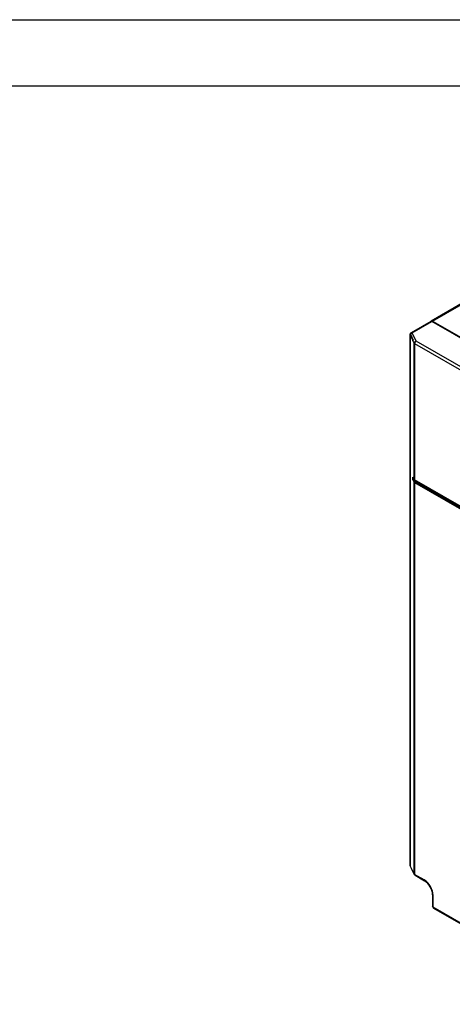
# Model space of a CAD drawing. Header units: millimetres. Extents: x 0 to 1397, y 0 to 1080.
# Tile 18 of 27: x 796 to 1004, y 606 to 1080. Entities that reach past the tile are written whole.
import ezdxf

# ---------------------------------------------------------------- set-up
doc = ezdxf.new("R2010")
doc.units = ezdxf.units.MM
doc.header["$LTSCALE"] = 5
doc.layers.add('TEXT', color=140, linetype='Continuous', lineweight=25)

msp = doc.modelspace()

# ---------------------------------------------------------------- linework, layer by layer
at = {"color": 7, "linetype": 'Continuous'}
msp.add_line((0.012, 1079.513), (1397.012, 1079.513), dxfattribs=at)
for p, q in [((1034.349, 957.692), (994.115, 934.465)), ((1034.556, 957.742), (994.322, 934.515)), ((994.822, 934.466), (1035.056, 957.692)), ((993.977, 934.312), (984.534, 928.765)), ((985.044, 928.721), (994.471, 934.26)), ((994.115, 934.465), (994.115, 934.35)), ((994.115, 934.465), (994.21, 934.411)), ((1087.753, 880.409), (994.471, 934.26)), ((994.822, 934.466), (1013.088, 923.921)), ((984.331, 928.718), (985.003, 929.113)), ((985.003, 929.113), (985.065, 929.077)), ((984.044, 928.313), (984.044, 672.427)), ((984.064, 672.313), (984.064, 928.199)), ((985.343, 925.317), (984.064, 928.199)), ((984.195, 928.214), (985.548, 925.199)), ((986.919, 924.822), (985.044, 928.721)), ((985.343, 924.909), (985.343, 925.317)), ((985.548, 925.199), (985.343, 925.317)), ((1075.699, 873.571), (986.919, 924.822)), ((985.977, 858.286), (985.977, 923.812)), ((986.212, 923.597), (1074.992, 872.346)), ((986.212, 923.597), (986.212, 858.072)), ((985.343, 858.034), (985.343, 859.377)), ((985.977, 858.286), (985.343, 859.377)), ((986.118, 857.586), (985.343, 858.034)), ((985.343, 858.034), (985.977, 856.938)), ((985.415, 859.078), (986.07, 857.952)), ((986.118, 857.586), (986.118, 857.881)), ((1074.992, 806.82), (986.212, 858.072)), ((985.977, 668.358), (985.977, 856.938)), ((986.118, 857.586), (986.448, 857.034)), ((986.212, 856.723), (986.212, 668.144)), ((986.212, 856.723), (1075.008, 805.462)), ((986.318, 857.701), (986.448, 857.482)), ((986.419, 857.614), (1075.199, 806.362)), ((986.448, 857.482), (986.448, 857.034)), ((986.566, 857.374), (1089.265, 798.088)), ((986.566, 856.927), (986.566, 857.374)), ((1075.361, 805.666), (986.566, 856.927)), ((984.048, 672.427), (984.064, 672.313)), ((985.977, 668.358), (984.064, 672.313)), ((984.064, 672.313), (984.124, 672.067)), ((990.791, 665.501), (986.212, 668.144)), ((986.419, 667.686), (990.999, 665.043)), ((994.849, 658.374), (994.849, 652.779)), ((995.141, 652.374), (995.141, 657.966)), ((1075.361, 606.064), (995.141, 652.374)), ((995.349, 651.916), (1075.569, 605.607))]:
    msp.add_line(p, q)
at = {"flags": 128}
for points in [[(984.537, 928.766), (984.539, 928.768), (984.687, 928.814), (984.859, 928.798), (985.044, 928.721)], [(985.548, 925.199), (985.394, 925.089), (985.355, 925.007), (985.343, 924.909)], [(985.417, 859.082), (985.361, 859.238), (985.343, 859.377)], [(986.079, 857.956), (986.049, 857.989), (985.977, 858.286)], [(986.212, 858.072), (986.265, 857.791), (986.417, 857.615), (986.42, 857.614)], [(986.212, 856.723), (986.074, 856.823), (985.977, 856.938)], [(986.448, 857.482), (986.497, 857.424), (986.566, 857.374)], [(986.448, 857.034), (986.497, 856.977), (986.566, 856.927)], [(984.044, 672.442), (984.072, 672.202), (984.077, 672.19)], [(986.079, 668.028), (986.049, 668.061), (985.977, 668.358)], [(986.212, 668.144), (986.265, 667.864), (986.417, 667.688), (986.42, 667.687)], [(995.141, 652.374), (994.926, 652.56), (994.849, 652.78), (994.849, 652.782)], [(995.141, 652.374), (995.195, 652.094), (995.346, 651.918), (995.349, 651.917)]]:
    msp.add_lwpolyline(points, dxfattribs=at)
for centre, radius, start, end in [((994.189, 933.903), 0.456, 51.59168, 118.4158), ((994.544, 934.125), 0.44, 50.7516, 139.46916), ((984.499, 928.303), 0.448, 112.10743, 193.44231), ((984.468, 928.314), 0.29, 135.6892, 200.08873), ((985.167, 927.551), 1.177, 96.0169, 145.70047), ((985.044, 927.905), 1, 120.42992, 142.0744), ((1004.633, 935.339), 21.93, 208.40074, 211.71239), ((987.111, 923.7), 1.139, 99.67055, 174.34522), ((987.747, 923.528), 1.537, 122.60548, 177.39452), ((986.524, 924.175), 0.656, 213.59397, 241.62496), ((986.524, 858.649), 0.656, 213.59391, 241.6246), ((986.919, 858.48), 1, 211.95968, 240.19891), ((1003.786, 679.107), 20.897, 199.53483, 212.02832), ((986.524, 668.722), 0.656, 213.59397, 241.62496), ((986.919, 668.552), 1, 211.9597, 240.19891), ((991.294, 665.452), 0.505, 174.44264, 233.89972), ((985.697, 657.536), 9.454, 2.60548, 57.39452), ((986.429, 657.959), 8.43, 2.82612, 57.17353), ((995.34, 658.418), 0.494, 185.28317, 246.25093), ((995.849, 652.783), 1, 180, 240.19922)]:
    msp.add_arc(centre, radius, start, end)
at = {"layer": 'TEXT'}
msp.add_line((31.75, 1047.75), (1365.25, 1047.75), dxfattribs=at)

doc.saveas('drawing.dxf')
